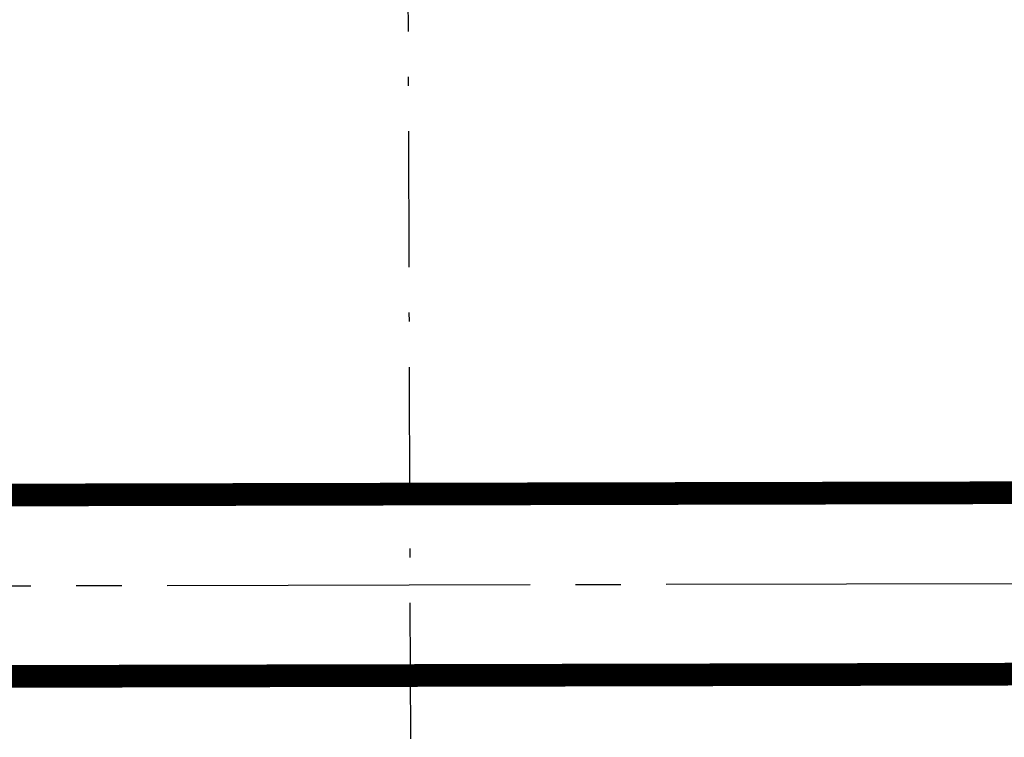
# Model space of a CAD drawing. Extents: x 0 to 1135, y 0 to 594.
# Tile 34 of 153: x 388 to 409, y 328 to 344. Entities that reach past the tile are written whole.
import ezdxf

# ---------------------------------------------------------------- set-up
doc = ezdxf.new("R2010")
doc.units = 0
doc.header["$LTSCALE"] = 2
doc.header["$MEASUREMENT"] = 0
for name, pattern in [('ACHSE', [5.5, 4, -0.5, 0.5, -0.5]), ('AUSGEZOGEN', [0]), ('BAB-FM2', [2.6, 1.5, -0.5, 0.1, -0.5])]:
    doc.linetypes.add(name, pattern=pattern)
for name, color, linetype in [('ACHSETOP', 250, 'ACHSE'), ('BAB_FM', 8, 'BAB-FM2'), ('BOESCHG', 8, 'AUSGEZOGEN'), ('FBRTOP', 8, 'AUSGEZOGEN')]:
    doc.layers.add(name, color=color, linetype=linetype)

msp = doc.modelspace()

# ---------------------------------------------------------------- linework, layer by layer
at = {"layer": 'ACHSETOP'}
msp.add_lwpolyline([(25, 330.956), (159.858, 331.26), (434.858, 331.882), (684.857, 332.446), (859.856, 332.841), (950, 333.044)], dxfattribs=at)
msp.add_lwpolyline([(25, 330.956), (159.858, 331.26), (434.858, 331.882), (684.857, 332.446), (859.856, 332.841), (950, 333.044)], dxfattribs=at)
at = {"layer": 'BAB_FM', "flags": 128}
msp.add_lwpolyline([(332.088, 313.289), (335.873, 303.792), (354.372, 308.908), (365.111, 309.796), (384.835, 311.135), (396.288, 311.416), (396.244, 323.994), (396.145, 352.833), (396.146, 357.071), (396.146, 359.706), (382.195, 363.559), (388.362, 396.136), (364.449, 414.987)], dxfattribs=at)
msp.add_lwpolyline([(332.088, 313.289), (335.873, 303.792), (354.372, 308.908), (365.111, 309.796), (384.835, 311.135), (396.288, 311.416), (396.244, 323.994), (396.145, 352.833), (396.146, 357.071), (396.146, 359.706), (382.195, 363.559), (388.362, 396.136), (364.449, 414.987)], dxfattribs=at)
at = {"layer": 'BOESCHG'}
msp.add_lwpolyline([(572.212, 351.814, 0.000002), (566.958, 351.798, 0.000356)], format="xyb", dxfattribs=at)
msp.add_lwpolyline([(572.212, 351.814, 0.000002), (566.958, 351.798, 0.000356)], format="xyb", dxfattribs=at)
at = {"layer": 'FBRTOP', "const_width": 0.5}
for points in [[(284.041, 333.541, 0), (297.353, 333.571, -0.000001), (410.864, 333.828)], [(284.041, 333.541, 0), (297.353, 333.571, -0.000001), (410.864, 333.828)], [(284.133, 329.541, 0), (297.362, 329.571, -0.000001), (410.617, 329.827)], [(284.133, 329.541, 0), (297.362, 329.571, -0.000001), (410.617, 329.827)]]:
    msp.add_lwpolyline(points, format="xyb", dxfattribs=at)

doc.saveas('drawing.dxf')
